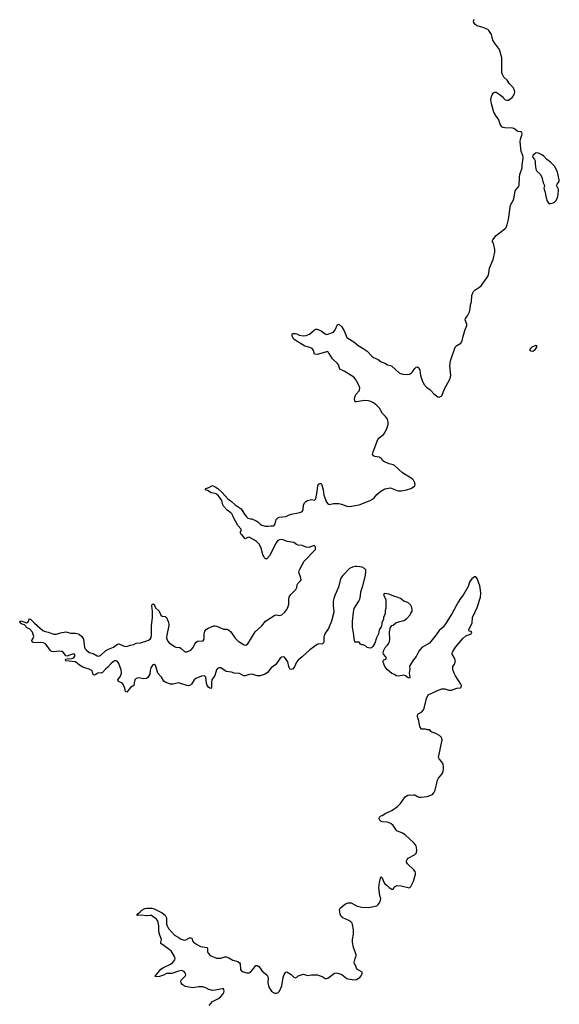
# Model space of a CAD drawing. Header units: inches. Extents: x 2294237 to 2473966, y 835830 to 1006981.
# Tile 75 of 77: x 2408129 to 2416079, y 950956 to 965450. Entities that reach past the tile are written whole.
import ezdxf

# ---------------------------------------------------------------- set-up
doc = ezdxf.new("R2010")
doc.units = ezdxf.units.IN
doc.header["$MEASUREMENT"] = 0
for name, color, linetype in [('C4905', 7, 'Continuous'), ('C4915', 7, 'Continuous'), ('C4916', 7, 'Continuous')]:
    doc.layers.add(name, color=color, linetype=linetype)

msp = doc.modelspace()

# ---------------------------------------------------------------- linework, layer by layer
at = {"layer": 'C4905', "color": 6, "elevation": 100}
for points in [[(2410000, 955756), (2409990, 955750), (2409950, 955748), (2409910, 955758), (2409879, 955761), (2409844, 955750), (2409825, 955730), (2409814, 955690), (2409810, 955650), (2409761, 955619), (2409709, 955549), (2409690, 955562), (2409679, 955610), (2409650, 955673), (2409630, 955690), (2409587, 955710), (2409575, 955730), (2409615, 955785), (2409629, 955830), (2409622, 955882), (2409590, 955973), (2409570, 956003), (2409550, 956014), (2409530, 956012), (2409510, 956003), (2409472, 955970), (2409430, 955919), (2409395, 955890), (2409350, 955838), (2409330, 955830), (2409290, 955833), (2409270, 955826), (2409250, 955810), (2409230, 955801), (2409210, 955804), (2409200, 955850), (2409191, 955871), (2409155, 955890), (2409087, 955907), (2409059, 955919), (2409010, 955950), (2408950, 955998), (2408808, 956010), (2408804, 956030), (2408810, 956035), (2408830, 956043), (2408894, 956046), (2408910, 956050), (2408930, 956065), (2408945, 956090), (2408937, 956110), (2408906, 956110), (2408846, 956090), (2408830, 956079), (2408810, 956086), (2408773, 956133), (2408750, 956150), (2408710, 956156), (2408630, 956143), (2408600, 956150), (2408576, 956170), (2408516, 956256), (2408479, 956279), (2408430, 956284), (2408370, 956275), (2408330, 956282), (2408313, 956290), (2408308, 956310), (2408325, 956335), (2408338, 956370), (2408316, 956436), (2408277, 956477), (2408230, 956505), (2408221, 956521), (2408200, 956540), (2408162, 956550), (2408135, 956570), (2408129, 956590), (2408150, 956599), (2408230, 956571), (2408252, 956588), (2408265, 956610), (2408270, 956632), (2408290, 956625), (2408345, 956565), (2408470, 956457), (2408488, 956448), (2408550, 956436), (2408630, 956406), (2408670, 956404), (2408730, 956425), (2408810, 956437), (2408881, 956421), (2408950, 956417), (2408990, 956408), (2409010, 956398), (2409044, 956370), (2409070, 956333), (2409086, 956210), (2409096, 956190), (2409113, 956170), (2409154, 956134), (2409210, 956120), (2409270, 956088), (2409290, 956082), (2409304, 956084), (2409318, 956090), (2409396, 956164), (2409436, 956184), (2409510, 956212), (2409570, 956257), (2409590, 956262), (2409670, 956230), (2409710, 956222), (2409758, 956242), (2409810, 956253), (2409846, 956274), (2409910, 956278), (2410000, 956306)], [(2410000, 952259), (2409990, 952258), (2409930, 952266), (2409863, 952263), (2409855, 952270), (2409869, 952290), (2409905, 952315), (2409930, 952341), (2409974, 952366), (2410000, 952370)]]:
    msp.add_lwpolyline(points, dxfattribs=at)
at = {"layer": 'C4915', "color": 6, "elevation": 100}
for points in [[(2410000, 956306), (2410026, 956314), (2410049, 956331), (2410064, 956356), (2410072, 956390), (2410069, 956450), (2410072, 956528), (2410087, 956650), (2410085, 956745), (2410077, 956823), (2410080, 956840), (2410090, 956851), (2410110, 956841), (2410131, 956790), (2410183, 956743), (2410210, 956682), (2410230, 956668), (2410270, 956666), (2410279, 956659), (2410290, 956648), (2410317, 956590), (2410327, 956550), (2410326, 956530), (2410297, 956390), (2410293, 956350), (2410305, 956305), (2410330, 956277), (2410410, 956222), (2410430, 956214), (2410490, 956206), (2410510, 956193), (2410555, 956150), (2410570, 956144), (2410590, 956144), (2410649, 956171), (2410684, 956210), (2410710, 956264), (2410730, 956287), (2410750, 956301), (2410833, 956307), (2410849, 956331), (2410846, 956410), (2410858, 956450), (2410882, 956478), (2410905, 956495), (2410990, 956526), (2411010, 956528), (2411030, 956523), (2411070, 956508), (2411130, 956477), (2411176, 956476), (2411206, 956466), (2411239, 956439), (2411298, 956350), (2411350, 956302), (2411436, 956250), (2411450, 956245), (2411470, 956246), (2411490, 956263), (2411600, 956440), (2411694, 956526), (2411750, 956595), (2411890, 956684), (2411910, 956688), (2411950, 956680), (2411970, 956682), (2411990, 956690), (2412034, 956730), (2412066, 956770), (2412085, 956810), (2412093, 956847), (2412094, 956914), (2412100, 956950), (2412125, 956990), (2412197, 957063), (2412211, 957090), (2412218, 957130), (2412228, 957150), (2412267, 957190), (2412274, 957206), (2412268, 957250), (2412241, 957310), (2412244, 957330), (2412253, 957350), (2412322, 957478), (2412489, 957650), (2412488, 957690), (2412468, 957708), (2412390, 957679), (2412350, 957683), (2412290, 957709), (2412230, 957714), (2412205, 957725), (2412170, 957753), (2412070, 957770), (2412010, 957795), (2411990, 957799), (2411955, 957795), (2411930, 957781), (2411906, 957750), (2411810, 957559), (2411770, 957514), (2411750, 957515), (2411733, 957533), (2411710, 957578), (2411687, 957670), (2411675, 957695), (2411655, 957730), (2411618, 957770), (2411589, 957790), (2411510, 957830), (2411490, 957828), (2411450, 957810), (2411410, 957859), (2411393, 957873), (2411384, 957890), (2411384, 957910), (2411394, 957926), (2411392, 957950), (2411342, 958002), (2411272, 958132), (2411259, 958170), (2411240, 958190), (2411188, 958228), (2411131, 958290), (2411121, 958310), (2411106, 958370), (2411060, 958440), (2411027, 958467), (2411010, 958474), (2410950, 958483), (2410897, 958517), (2410861, 958530), (2410869, 958550), (2410916, 958564), (2410968, 958592), (2410997, 958577), (2411010, 958575), (2411050, 958548), (2411114, 958490), (2411195, 958395), (2411250, 958359), (2411303, 958310), (2411391, 958251), (2411430, 958186), (2411470, 958133), (2411490, 958114), (2411530, 958101), (2411550, 958101), (2411615, 958075), (2411639, 958059), (2411670, 958024), (2411698, 958010), (2411750, 957994), (2411788, 957992), (2411830, 957998), (2411870, 957997), (2411877, 958003), (2411893, 958030), (2411908, 958092), (2411930, 958119), (2411953, 958127), (2412050, 958136), (2412090, 958158), (2412129, 958171), (2412234, 958190), (2412270, 958200), (2412290, 958210), (2412304, 958236), (2412311, 958310), (2412330, 958344), (2412343, 958357), (2412370, 958372), (2412430, 958388), (2412470, 958377), (2412490, 958395), (2412510, 958505), (2412520, 958590), (2412529, 958611), (2412550, 958622), (2412570, 958621), (2412582, 958602), (2412601, 958530), (2412610, 958450), (2412650, 958346), (2412670, 958321), (2412690, 958311), (2412754, 958326), (2412830, 958328), (2412870, 958320), (2412950, 958290), (2412990, 958285), (2413130, 958307), (2413290, 958372), (2413325, 958390), (2413349, 958410), (2413390, 958461), (2413449, 958510), (2413510, 958542), (2413590, 958561), (2413690, 958521), (2413710, 958516), (2413750, 958516), (2413826, 958530), (2413890, 958551), (2413929, 958571), (2413949, 958590), (2413953, 958610), (2413949, 958630), (2413929, 958670), (2413912, 958690), (2413770, 958780), (2413650, 958885), (2413630, 958896), (2413572, 958912), (2413502, 958942), (2413478, 958958), (2413458, 958990), (2413442, 959002), (2413426, 959010), (2413360, 959020), (2413343, 959030), (2413328, 959048), (2413336, 959090), (2413406, 959270), (2413425, 959295), (2413490, 959345), (2413510, 959370), (2413540, 959430), (2413556, 959490), (2413557, 959530), (2413547, 959570), (2413516, 959610), (2413473, 959653), (2413430, 959729), (2413392, 959770), (2413343, 959810), (2413304, 959830), (2413270, 959841), (2413210, 959844), (2413090, 959825), (2413070, 959826), (2413062, 959862), (2413065, 959895), (2413083, 959930), (2413133, 959990), (2413135, 960000)], [(2414174, 960000), (2414187, 959990), (2414230, 959941), (2414290, 959896), (2414310, 959891), (2414349, 959911), (2414380, 960000)], [(2410000, 952370), (2410027, 952373), (2410078, 952370), (2410110, 952361), (2410230, 952304), (2410271, 952270), (2410293, 952230), (2410294, 952134), (2410300, 952110), (2410322, 952070), (2410410, 951972), (2410464, 951944), (2410510, 951914), (2410550, 951902), (2410575, 951905), (2410630, 951933), (2410650, 951937), (2410667, 951930), (2410673, 951890), (2410692, 951870), (2410747, 951830), (2410793, 951807), (2410891, 951790), (2410896, 951770), (2410896, 951730), (2410904, 951710), (2410937, 951677), (2411030, 951635), (2411050, 951633), (2411090, 951636), (2411150, 951657), (2411170, 951656), (2411210, 951641), (2411267, 951607), (2411344, 951584), (2411366, 951566), (2411375, 951550), (2411382, 951470), (2411390, 951456), (2411410, 951441), (2411470, 951417), (2411510, 951418), (2411530, 951430), (2411565, 951470), (2411592, 951510), (2411610, 951526), (2411630, 951526), (2411650, 951513), (2411670, 951490), (2411703, 951443), (2411772, 951390), (2411789, 951350), (2411784, 951270), (2411798, 951210), (2411839, 951150), (2411866, 951130), (2411890, 951120), (2411910, 951118), (2411930, 951123), (2411959, 951150), (2411991, 951230), (2412013, 951350), (2412027, 951393), (2412050, 951431), (2412065, 951435), (2412130, 951397), (2412170, 951357), (2412190, 951346), (2412210, 951356), (2412230, 951376), (2412250, 951379), (2412290, 951396), (2412310, 951398), (2412370, 951378), (2412430, 951388), (2412510, 951391), (2412585, 951365), (2412630, 951335), (2412650, 951334), (2412670, 951341), (2412767, 951413), (2412790, 951420), (2412830, 951412), (2412873, 951393), (2412950, 951335), (2412970, 951329), (2413058, 951318), (2413090, 951319), (2413140, 951350), (2413172, 951390), (2413176, 951410), (2413173, 951430), (2413105, 951470), (2413089, 951490), (2413074, 951530), (2413061, 951550), (2413057, 951570), (2413069, 951630), (2413084, 951670), (2413084, 951690), (2413047, 951790), (2413033, 951870), (2413033, 951910), (2413049, 951990), (2413049, 952050), (2413033, 952130), (2413027, 952150), (2413009, 952170), (2412977, 952190), (2412889, 952229), (2412863, 952250), (2412850, 952284), (2412839, 952350), (2412848, 952370), (2412910, 952422), (2412930, 952436), (2412970, 952451), (2413010, 952448), (2413103, 952403), (2413170, 952384), (2413270, 952379), (2413390, 952407), (2413410, 952425), (2413430, 952452), (2413446, 952490), (2413448, 952509), (2413437, 952557), (2413421, 952670), (2413429, 952750), (2413450, 952834), (2413470, 952818), (2413494, 952754), (2413510, 952730), (2413544, 952704), (2413570, 952676), (2413610, 952651), (2413630, 952652), (2413653, 952687), (2413690, 952703), (2413750, 952700), (2413870, 952670), (2413890, 952690), (2413930, 952770), (2413961, 952870), (2413961, 952890), (2413955, 952910), (2413936, 952936), (2413842, 953022), (2413827, 953050), (2413827, 953070), (2413835, 953090), (2413850, 953108), (2413944, 953156), (2413974, 953186), (2413981, 953230), (2413969, 953290), (2413939, 953330), (2413810, 953450), (2413770, 953474), (2413685, 953510), (2413668, 953528), (2413633, 953590), (2413598, 953618), (2413550, 953637), (2413470, 953643), (2413450, 953650), (2413430, 953670), (2413423, 953690), (2413428, 953710), (2413450, 953730), (2413470, 953736), (2413525, 953770), (2413610, 953811), (2413693, 953867), (2413738, 953910), (2413809, 954011), (2413845, 954035), (2413870, 954040), (2413890, 954037), (2413930, 954042), (2413950, 954038), (2413979, 954019), (2414010, 954004), (2414043, 954003), (2414130, 954016), (2414172, 954028), (2414210, 954046), (2414231, 954069), (2414252, 954110), (2414283, 954257), (2414297, 954283), (2414350, 954342), (2414365, 954370), (2414374, 954414), (2414375, 954450), (2414369, 954489), (2414344, 954530), (2414308, 954570), (2414299, 954590), (2414353, 954850), (2414343, 954883), (2414314, 954914), (2414260, 954940), (2414200, 954960), (2414188, 954970), (2414170, 954998), (2414136, 954996), (2414108, 955008), (2414050, 955008), (2414026, 955046), (2414009, 955130), (2413989, 955190), (2413989, 955210), (2413998, 955230), (2414050, 955258), (2414079, 955290), (2414090, 955314), (2414120, 955460), (2414149, 955511), (2414310, 955586), (2414350, 955599), (2414390, 955599), (2414450, 955578), (2414490, 955578), (2414570, 955608), (2414624, 955616), (2414634, 955626), (2414636, 955650), (2414630, 955670), (2414550, 955792), (2414528, 955830), (2414515, 955870), (2414509, 955891), (2414512, 955928), (2414535, 955965), (2414547, 956010), (2414530, 956059), (2414498, 956110), (2414499, 956130), (2414508, 956150), (2414550, 956212), (2414658, 956342), (2414702, 956378), (2414781, 956410), (2414790, 956430), (2414782, 956442), (2414750, 956450), (2414747, 956470), (2414793, 956570), (2414802, 956650), (2414870, 956799), (2414917, 956950), (2414921, 957010), (2414915, 957090), (2414910, 957115), (2414870, 957224), (2414850, 957247), (2414830, 957248), (2414790, 957217), (2414770, 957195), (2414756, 957170), (2414734, 957106), (2414661, 956979), (2414623, 956930), (2414590, 956878), (2414494, 956706), (2414411, 956569), (2414370, 956509), (2414310, 956457), (2414266, 956394), (2414167, 956273), (2414053, 956207), (2414007, 956153), (2413970, 956077), (2413930, 956026), (2413877, 955943), (2413873, 955930), (2413876, 955890), (2413868, 955830), (2413876, 955770), (2413870, 955758), (2413850, 955762), (2413815, 955790), (2413790, 955799), (2413710, 955784), (2413673, 955793), (2413649, 955809), (2413610, 955824), (2413550, 955881), (2413509, 955930), (2413483, 955990), (2413484, 956010), (2413490, 956022), (2413523, 956037), (2413533, 956050), (2413524, 956070), (2413489, 956110), (2413482, 956130), (2413495, 956170), (2413515, 956210), (2413550, 956245), (2413569, 956271), (2413577, 956290), (2413583, 956330), (2413577, 956430), (2413585, 956495), (2413610, 956532), (2413630, 956538), (2413668, 956570), (2413728, 956592), (2413790, 956606), (2413830, 956628), (2413884, 956690), (2413890, 956712), (2413910, 956742), (2413912, 956770), (2413903, 956810), (2413889, 956830), (2413845, 956870), (2413790, 956890), (2413740, 956930), (2413690, 956950), (2413657, 956957), (2413569, 956991), (2413510, 957003), (2413502, 956998), (2413491, 956990), (2413523, 956910), (2413525, 956790), (2413511, 956750), (2413511, 956710), (2413491, 956649), (2413490, 956626), (2413462, 956570), (2413462, 956550), (2413452, 956512), (2413425, 956470), (2413415, 956410), (2413387, 956353), (2413359, 956270), (2413330, 956222), (2413310, 956202), (2413290, 956198), (2413270, 956202), (2413249, 956209), (2413230, 956228), (2413190, 956248), (2413168, 956248), (2413150, 956258), (2413130, 956286), (2413070, 956286), (2413068, 956290), (2413055, 956335), (2413054, 956390), (2413034, 956510), (2413033, 956590), (2413045, 956730), (2413059, 956781), (2413126, 956890), (2413138, 956922), (2413150, 956970), (2413156, 957030), (2413186, 957114), (2413223, 957270), (2413230, 957330), (2413227, 957350), (2413209, 957370), (2413176, 957390), (2413138, 957398), (2413090, 957402), (2413070, 957399), (2413030, 957390), (2412990, 957371), (2412890, 957270), (2412862, 957230), (2412850, 957199), (2412826, 957094), (2412770, 956975), (2412755, 956930), (2412749, 956890), (2412749, 956830), (2412756, 956730), (2412724, 956596), (2412678, 956490), (2412630, 956417), (2412618, 956390), (2412612, 956368), (2412612, 956290), (2412605, 956275), (2412590, 956262), (2412570, 956258), (2412530, 956262), (2412510, 956253), (2412404, 956176), (2412291, 956069), (2412230, 956023), (2412207, 955990), (2412177, 955923), (2412150, 955891), (2412130, 955884), (2412110, 955891), (2412094, 955930), (2412079, 955999), (2412030, 956064), (2412010, 956071), (2411990, 956066), (2411968, 956052), (2411901, 955959), (2411832, 955908), (2411782, 955838), (2411745, 955815), (2411670, 955791), (2411630, 955791), (2411570, 955811), (2411546, 955814), (2411510, 955810), (2411450, 955789), (2411430, 955791), (2411368, 955828), (2411291, 955831), (2411250, 955843), (2411170, 955856), (2411090, 955907), (2411070, 955911), (2411050, 955902), (2411030, 955879), (2411005, 955795), (2410960, 955730), (2410953, 955690), (2410957, 955630), (2410950, 955606), (2410930, 955608), (2410910, 955625), (2410891, 955650), (2410881, 955681), (2410871, 955771), (2410850, 955791), (2410810, 955786), (2410726, 955750), (2410701, 955730), (2410662, 955670), (2410644, 955656), (2410614, 955646), (2410590, 955648), (2410500, 955680), (2410470, 955686), (2410390, 955668), (2410350, 955669), (2410270, 955700), (2410251, 955711), (2410220, 955770), (2410165, 955830), (2410135, 955935), (2410130, 955945), (2410110, 955959), (2410090, 955953), (2410063, 955910), (2410052, 955870), (2410045, 955815), (2410015, 955765), (2410000, 955756)], [(2410920, 950940), (2410970, 950999), (2411056, 951044), (2411091, 951069), (2411128, 951110), (2411139, 951130), (2411141, 951150), (2411137, 951170), (2411130, 951182), (2411110, 951186), (2411016, 951164), (2410970, 951161), (2410915, 951175), (2410870, 951199), (2410829, 951211), (2410767, 951213), (2410677, 951197), (2410570, 951219), (2410550, 951228), (2410523, 951250), (2410507, 951270), (2410504, 951290), (2410510, 951310), (2410566, 951370), (2410576, 951390), (2410574, 951410), (2410550, 951438), (2410512, 951452), (2410470, 951444), (2410370, 951412), (2410290, 951411), (2410250, 951384), (2410190, 951365), (2410150, 951359), (2410126, 951366), (2410124, 951370), (2410210, 951472), (2410250, 951499), (2410350, 951545), (2410383, 951570), (2410414, 951610), (2410421, 951630), (2410416, 951650), (2410363, 951743), (2410330, 951763), (2410259, 951819), (2410209, 951850), (2410208, 951870), (2410218, 951910), (2410215, 951925), (2410195, 951975), (2410181, 952030), (2410180, 952110), (2410170, 952159), (2410160, 952190), (2410147, 952210), (2410090, 952250), (2410070, 952261), (2410050, 952265), (2410000, 952259)]]:
    msp.add_lwpolyline(points, dxfattribs=at)
at = {"layer": 'C4916', "color": 6, "elevation": 100}
for points in [[(2414380, 960000), (2414385, 960015), (2414461, 960150), (2414477, 960190), (2414479, 960210), (2414466, 960354), (2414474, 960430), (2414544, 960630), (2414570, 960656), (2414630, 960686), (2414650, 960722), (2414658, 960770), (2414687, 960873), (2414714, 960946), (2414715, 960970), (2414694, 961030), (2414695, 961050), (2414725, 961090), (2414755, 961150), (2414766, 961190), (2414770, 961250), (2414783, 961297), (2414791, 961390), (2414804, 961430), (2414813, 961450), (2414832, 961470), (2414895, 961505), (2414927, 961533), (2415011, 961650), (2415034, 961690), (2415051, 961790), (2415102, 961918), (2415128, 962030), (2415128, 962068), (2415115, 962135), (2415110, 962154), (2415089, 962190), (2415097, 962210), (2415149, 962271), (2415278, 962370), (2415294, 962390), (2415312, 962430), (2415331, 962509), (2415359, 962721), (2415410, 962810), (2415428, 962930), (2415441, 962950), (2415479, 962990), (2415489, 963010), (2415490, 963130), (2415498, 963170), (2415530, 963270), (2415530, 963310), (2415547, 963410), (2415547, 963430), (2415541, 963450), (2415515, 963510), (2415502, 963650), (2415505, 963690), (2415529, 963750), (2415533, 963770), (2415527, 963787), (2415510, 963798), (2415470, 963806), (2415409, 963849), (2415390, 963853), (2415278, 963858), (2415250, 963864), (2415234, 963874), (2415208, 963910), (2415184, 963984), (2415148, 964028), (2415114, 964090), (2415078, 964210), (2415072, 964268), (2415075, 964305), (2415090, 964342), (2415110, 964372), (2415120, 964380), (2415130, 964385), (2415150, 964385), (2415191, 964351), (2415250, 964311), (2415261, 964290), (2415283, 964270), (2415310, 964264), (2415330, 964267), (2415350, 964279), (2415387, 964310), (2415416, 964350), (2415425, 964390), (2415421, 964410), (2415397, 964450), (2415347, 964507), (2415310, 964558), (2415263, 964603), (2415242, 964642), (2415233, 964674), (2415231, 964890), (2415200, 965010), (2415124, 965110), (2415100, 965150), (2415086, 965210), (2415078, 965230), (2415039, 965290), (2415024, 965304), (2414954, 965334), (2414870, 965359), (2414841, 965381), (2414818, 965410), (2414815, 965430), (2414824, 965456)], [(2413135, 960000), (2413140, 960030), (2413114, 960090), (2413076, 960156), (2413050, 960190), (2412910, 960277), (2412846, 960306), (2412825, 960370), (2412810, 960390), (2412735, 960455), (2412690, 960535), (2412673, 960553), (2412670, 960566), (2412510, 960519), (2412470, 960528), (2412459, 960579), (2412439, 960610), (2412405, 960625), (2412370, 960632), (2412330, 960646), (2412189, 960730), (2412164, 960750), (2412145, 960790), (2412142, 960818), (2412149, 960831), (2412190, 960831), (2412210, 960826), (2412248, 960808), (2412310, 960796), (2412350, 960800), (2412401, 960819), (2412470, 960884), (2412490, 960893), (2412510, 960893), (2412570, 960870), (2412630, 960824), (2412650, 960816), (2412670, 960819), (2412752, 960850), (2412778, 960882), (2412810, 960965), (2412830, 960966), (2412875, 960930), (2412908, 960868), (2412937, 960797), (2412951, 960771), (2412961, 960761), (2413050, 960706), (2413115, 960655), (2413190, 960611), (2413246, 960570), (2413317, 960497), (2413339, 960479), (2413410, 960450), (2413454, 960414), (2413510, 960393), (2413550, 960370), (2413590, 960360), (2413610, 960351), (2413725, 960245), (2413772, 960232), (2413831, 960229), (2413870, 960234), (2413902, 960250), (2413916, 960264), (2413950, 960317), (2413970, 960333), (2413990, 960339), (2414010, 960325), (2414024, 960290), (2414035, 960210), (2414057, 960137), (2414083, 960083), (2414120, 960040), (2414174, 960000)]]:
    msp.add_lwpolyline(points, dxfattribs=at)
for points in [[(2415750, 963489), (2415730, 963484), (2415691, 963450), (2415686, 963430), (2415714, 963394), (2415722, 963370), (2415722, 963330), (2415735, 963250), (2415750, 963218), (2415795, 963175), (2415821, 963130), (2415839, 963050), (2415859, 963010), (2415851, 962970), (2415854, 962950), (2415871, 962910), (2415876, 962870), (2415897, 962790), (2415926, 962746), (2415950, 962743), (2415970, 962747), (2415990, 962753), (2416010, 962765), (2416030, 962790), (2416052, 962830), (2416063, 962870), (2416066, 962950), (2416062, 962970), (2416045, 962990), (2416039, 963010), (2416046, 963030), (2416079, 963070), (2416079, 963090), (2416050, 963207), (2416012, 963290), (2415950, 963353), (2415896, 963390), (2415850, 963439), (2415830, 963453), (2415770, 963484)], [(2415735, 960655), (2415672, 960630), (2415652, 960610), (2415642, 960590), (2415653, 960573), (2415690, 960572), (2415710, 960585), (2415730, 960602), (2415746, 960630), (2415746, 960650)]]:
    msp.add_lwpolyline(points, close=True, dxfattribs=at)

doc.saveas('drawing.dxf')
